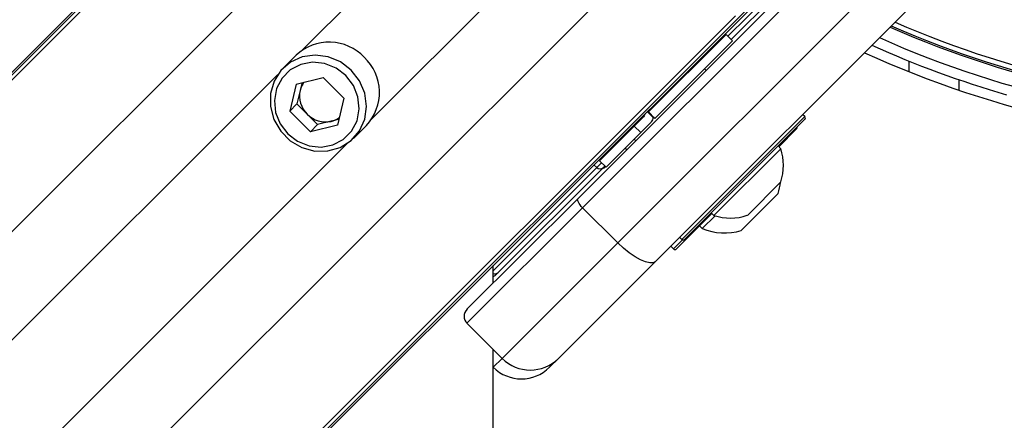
# Model space of a CAD drawing. Header units: millimetres. Extents: x 20 to 22981, y 40 to 19992.
# Tile 70 of 158: x 6525 to 6723, y 14438 to 14519. Entities that reach past the tile are written whole.
import ezdxf

# ---------------------------------------------------------------- set-up
doc = ezdxf.new("R2010")
doc.units = ezdxf.units.MM
doc.header["$LTSCALE"] = 2

msp = doc.modelspace()

# ---------------------------------------------------------------- linework, layer by layer
at = {"color": 7, "linetype": 'Continuous', "lineweight": 25}
for p, q in [((6607.37, 14591.61), (6328.56, 14312.79)), ((6604.95, 14588.64), (5560.48, 13544.16)), ((6637.66, 14482.59), (6697.63, 14542.56)), ((6698.56, 14540.67), (6638.59, 14480.69)), ((6645.66, 14473.62), (6705.63, 14533.6)), ((6713.22, 14529.87), (6653.25, 14469.9)), ((6682.59, 14528.66), (6668.5, 14514.56)), ((6675.26, 14523.73), (5648.46, 13496.93)), ((6672.28, 14521.31), (5632.67, 13481.69)), ((6667.44, 14515.62), (6651.81, 14500)), ((6668.75, 14514.32), (6667.44, 14515.62)), ((6668.75, 14514.32), (6653.12, 14498.69)), ((6580.94, 14511.43), (6578.33, 14508.82)), ((6663.41, 14508.34), (6663.09, 14508.66)), ((6663.41, 14508.34), (6663.09, 14508.66)), ((6580.96, 14505.61), (6579.66, 14500.16)), ((6580.96, 14505.61), (6586.41, 14506.92)), ((6582.13, 14505.89), (6581.76, 14504.33)), ((6590.56, 14502.76), (6586.41, 14506.92)), ((6714.29, 14506.5), (6714.29, 14504.38)), ((6581.76, 14504.33), (6581.1, 14501.61)), ((6581.1, 14501.61), (6579.66, 14500.16)), ((6581.1, 14501.61), (6583.18, 14499.53)), ((6590.56, 14502.76), (6589.26, 14497.31)), ((6579.66, 14500.16), (6583.81, 14496.01)), ((6652.77, 14498.9), (6651.6, 14500.07)), ((6652.84, 14498.97), (6651.67, 14500.14)), ((6653.12, 14498.69), (6651.81, 14500)), ((6651.81, 14500), (6651.81, 14500)), ((6583.18, 14499.53), (6585.26, 14497.46)), ((6587.98, 14498.11), (6585.26, 14497.46)), ((6589.54, 14498.48), (6587.98, 14498.11)), ((6650.85, 14499.04), (6648.97, 14497.16)), ((6650.28, 14495.85), (6652.23, 14497.8)), ((6652.77, 14498.9), (6652.73, 14499.08)), ((6653.12, 14498.69), (6653.12, 14498.69)), ((6683.28, 14498.51), (6659.09, 14474.33)), ((6683.28, 14499.08), (6682.85, 14499.5)), ((6585.26, 14497.46), (6583.81, 14496.01)), ((6589.26, 14497.31), (6583.81, 14496.01)), ((6592.47, 14494.68), (6595.08, 14497.29)), ((6648.97, 14497.16), (6641.98, 14490.17)), ((6650.28, 14495.85), (6643.29, 14488.86)), ((6648.97, 14497.16), (6650.28, 14495.85)), ((6681.63, 14496.59), (6678.04, 14493)), ((6648.95, 14494.52), (6649.26, 14494.2)), ((6648.95, 14494.52), (6649.26, 14494.2)), ((6647.16, 14492.73), (6647.48, 14492.41)), ((6647.16, 14492.73), (6647.48, 14492.41)), ((6678.44, 14492.6), (6665, 14479.17)), ((6678.44, 14492.6), (6677.9, 14493.14)), ((6641.98, 14490.17), (6643.29, 14488.86)), ((6642.76, 14488.82), (6621.59, 14467.65)), ((6643.04, 14489.11), (6642.76, 14488.82)), ((6643.18, 14488.97), (6643.15, 14488.93)), ((6678.43, 14485.89), (6671.72, 14479.17)), ((6615.32, 14460.26), (6637.66, 14482.59)), ((6677.92, 14483.54), (6670.5, 14476.12)), ((6638.59, 14480.69), (6615.32, 14457.43)), ((6638.59, 14480.69), (6645.66, 14473.62)), ((6664.61, 14479.56), (6657.45, 14472.4)), ((6665.22, 14479.1), (6662.65, 14476.53)), ((6664.47, 14479.7), (6665, 14479.17)), ((6662.12, 14477.07), (6662.65, 14476.53)), ((6658.1, 14474.75), (6658.53, 14474.33)), ((6622.39, 14450.36), (6645.66, 14473.62)), ((6656.32, 14472.97), (6656.88, 14472.4)), ((6653.25, 14469.9), (6633.71, 14450.36)), ((6620.57, 14465.5), (6620.57, 14469.04)), ((6621.59, 14467.65), (6621.11, 14467.17)), ((6615.32, 14457.43), (6622.39, 14450.36)), ((6633.71, 14450.36), (6631.92, 14448.57)), ((6620.57, 14448.61), (6620.61, 14448.57))]:
    msp.add_line(p, q, dxfattribs=at)
at = {"color": 8, "linetype": 'Continuous', "lineweight": 25}
for p, q in [((6603, 14585.67), (5341.11, 13323.78)), ((6617.76, 14569.9), (5353.93, 13306.06)), ((6631.55, 14561.83), (6582.2, 14512.48)), ((6645.48, 14547.9), (6596.13, 14498.55)), ((6653.54, 14534.12), (5389.71, 13270.28)), ((6667.83, 14515.23), (6682.63, 14530.03)), ((6669.32, 14519.35), (5406.93, 13256.96)), ((6704.29, 14508.08), (6704.29, 14510.24)), ((6577.28, 14507.56), (5685.18, 13615.46)), ((6658.53, 14474.33), (6683.28, 14499.08)), ((6591.21, 14493.63), (5699.11, 13601.53)), ((6641.43, 14488.84), (6642.37, 14489.78)), ((6620.57, 14467.98), (6641.43, 14488.84)), ((6641.43, 14488.84), (6640.87, 14489.34)), ((6656.88, 14472.4), (6658.71, 14474.23)), ((6620.61, 14448.57), (6622.39, 14450.36))]:
    msp.add_line(p, q, dxfattribs=at)
at = {"color": 7, "linetype": 'Continuous', "lineweight": 25, "flags": 128}
for points in [[(6592.05, 14508.4), (6589.89, 14510.06), (6587.4, 14511.1), (6584.77, 14511.46), (6582.18, 14511.09), (6579.83, 14510.03), (6577.89, 14508.35), (6576.51, 14506.19), (6575.79, 14503.7), (6575.78, 14501.06), (6576.49, 14498.47), (6577.85, 14496.13), (6579.78, 14494.2), (6582.12, 14492.84), (6584.71, 14492.13), (6587.34, 14492.14), (6589.84, 14492.86), (6592, 14494.24), (6593.67, 14496.18), (6594.74, 14498.53), (6595.1, 14501.12), (6594.75, 14503.76), (6593.71, 14506.24), (6592.05, 14508.4)], [(6590.96, 14507.31), (6588.97, 14508.83), (6586.67, 14509.75), (6584.24, 14509.99), (6581.88, 14509.55), (6579.78, 14508.45), (6578.12, 14506.79), (6577.02, 14504.69), (6576.58, 14502.33), (6576.83, 14499.91), (6577.74, 14497.6), (6579.26, 14495.61), (6581.25, 14494.1), (6583.55, 14493.18), (6585.98, 14492.93), (6588.34, 14493.37), (6590.44, 14494.47), (6592.1, 14496.13), (6593.2, 14498.23), (6593.64, 14500.59), (6593.39, 14503.02), (6592.47, 14505.32), (6590.96, 14507.31)], [(6638.59, 14480.69), (6638.32, 14480.98), (6638.08, 14481.27), (6637.88, 14481.56), (6637.73, 14481.83), (6637.63, 14482.08), (6637.58, 14482.3), (6637.59, 14482.47), (6637.66, 14482.59)], [(6653.25, 14469.9), (6652.76, 14469.63), (6652.08, 14469.59), (6651.22, 14469.78), (6650.22, 14470.19), (6649.13, 14470.8), (6647.97, 14471.6), (6646.8, 14472.55), (6645.66, 14473.62)], [(6620.49, 11968.27), (6620.49, 12608.87), (6620.51, 13249.46), (6620.54, 13878.83), (6620.57, 14452.18)]]:
    msp.add_lwpolyline(points, dxfattribs=at)
at = {"color": 8, "linetype": 'Continuous', "lineweight": 25}
for centre, radius, start, end in [((6779.29, 14695.64), 193.87, 246.3244, 293.6756), ((6779.29, 14695.64), 194.87, 246.2097, 293.7903), ((6620.94, 14468.34), 0.939, 246.507, 313.4812)]:
    msp.add_arc(centre, radius, start, end, dxfattribs=at)
at = {"color": 7, "linetype": 'Continuous', "lineweight": 25}
for centre, radius, start, end in [((6779.29, 14695.64), 195.2, 246.1724, 293.8276), ((6587.58, 14504.36), 9.7, 43.2021, 133.2469), ((6779.29, 14695.64), 200, 245.6403, 253.9094), ((6779.29, 14695.64), 198, 245.8585, 294.1415), ((6663.19, 14514.21), 2, 289.1581, 315), ((6779.29, 14695.64), 202, 245.4268, 294.5732), ((6588.01, 14503.93), 9.7, 316.7531, 46.7979), ((6586.22, 14503.28), 4.59, 143.8197, 166.6594), ((6586.78, 14503.21), 5.15, 167.4059, 225.6226), ((6586.86, 14503.13), 5.15, 224.3774, 282.5941), ((6586.92, 14502.57), 4.59, 283.3406, 306.1803), ((6682.99, 14498.79), 0.4, 315, 45), ((6681.35, 14496.87), 0.4, 315, 15), ((6643.4, 14494.41), 2, 315, 340.8419), ((6668.35, 14489.26), 10.63, 341.5409, 18.3384), ((6642.1, 14489.53), 0.962, 225.814, 312.9487), ((6642.44, 14489.64), 1, 278.1301, 315), ((6667.14, 14486.9), 11.29, 342.7009, 354.621), ((6668.35, 14489.26), 10.63, 251.6616, 288.4591), ((6667.14, 14486.9), 11.29, 246.6102, 287.2991), ((6658.81, 14474.61), 0.4, 225, 315), ((6657.17, 14472.69), 0.4, 225, 315), ((6620.4, 14467.88), 1, 280.1472, 315), ((6616.74, 14458.84), 2, 135, 225), ((6628.05, 14456.01), 8, 225, 315), ((6626.27, 14454.23), 8, 225, 315)]:
    msp.add_arc(centre, radius, start, end, dxfattribs=at)
for points, knots in [([(6651.1, 14499.57), (6651.09, 14499.49), (6651.06, 14499.28), (6650.94, 14499.13), (6650.85, 14499.04)], [0, 0, 0, 0, 0.3523307, 1, 1, 1, 1]), ([(6651.81, 14500), (6651.81, 14500), (6651.8, 14500.01), (6651.69, 14500.12), (6651.67, 14500.14)], [0, 0, 0, 0, 0.803632, 1, 1, 1, 1]), ([(6652.77, 14498.9), (6652.68, 14498.58), (6652.56, 14498.16), (6652.29, 14497.87), (6652.23, 14497.8)], [0, 0, 0, 0, 0.774818, 1, 1, 1, 1]), ([(6653.12, 14498.69), (6653.09, 14498.72), (6653.05, 14498.76), (6652.88, 14498.93), (6652.84, 14498.97)], [0, 0, 0, 0, 0.765583, 1, 1, 1, 1])]:
    msp.add_open_spline(points, degree=3, knots=knots, dxfattribs=at)

doc.saveas('drawing.dxf')
